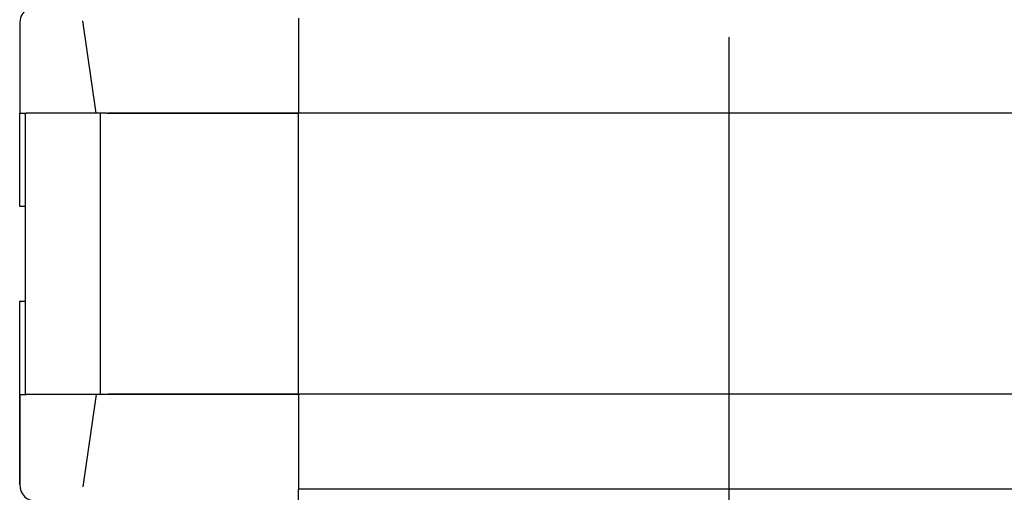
# Model space of a CAD drawing. Header units: millimetres. Extents: x -4265 to -1871, y -660 to 1033.
# Tile 36 of 42: x -3092 to -2795, y 444 to 587. Entities that reach past the tile are written whole.
import ezdxf

# ---------------------------------------------------------------- set-up
doc = ezdxf.new("R2010")
doc.units = ezdxf.units.MM
doc.dimstyles.get("Standard").update_dxf_attribs({"dimtxt": 20, "dimasz": 9, "dimexe": 9, "dimexo": 9, "dimgap": 9, "dimtad": 0, "dimtih": 1, "dimtoh": 1, "dimdsep": 46, "dimtxsty": 'Standard', "dimcen": 0.09, "dimadec": 0, "dimazin": 0, "dimtfac": 1, "dimtofl": 0, "dimtmove": 0, "dimatfit": 3, "dimfxl": 0, "dimtolj": 1, "dimtzin": 0, "dimarcsym": 0})

# ---------------------------------------------------------------- blocks, each defined once
blk = doc.blocks.new('*D22')
at = {"color": 0, "lineweight": -2}
for p, q in [((-3092.36, 436.98), (-3092.36, 59.74)), ((-2628.86, 436.98), (-2628.86, 59.74)), ((-3083.36, 68.74), (-2896.28, 68.74)), ((-2637.86, 68.74), (-2824.94, 68.74))]:
    blk.add_line(p, q, dxfattribs=at)
at = {"color": 0, "lineweight": 18}
for points in [[(-3083.36, 70.24), (-3083.36, 67.24), (-3092.36, 68.74)], [(-2637.86, 70.24), (-2637.86, 67.24), (-2628.86, 68.74)]]:
    blk.add_solid(points, dxfattribs=at)
at = {"layer": 'Defpoints', "color": 0, "lineweight": 18}
for p in [(-3092.36, 445.98), (-2628.86, 445.98), (-2628.86, 68.74)]:
    blk.add_point(p, dxfattribs=at)
at = {"color": 0, "lineweight": 18, "insert": (-2860.61, 68.74), "char_height": 20, "attachment_point": 5}
blk.add_mtext('\\A1;467', dxfattribs=at)
blk = doc.blocks.new('*D23')
at = {"color": 0, "lineweight": -2}
for p, q in [((-2877.91, 581.28), (-2877.91, 120.67)), ((-3092.36, 436.98), (-3092.36, 120.67)), ((-3083.36, 129.67), (-3017.47, 129.67)), ((-2886.91, 129.67), (-2952.8, 129.67))]:
    blk.add_line(p, q, dxfattribs=at)
at = {"color": 0, "lineweight": 18}
for points in [[(-3083.36, 131.17), (-3083.36, 128.17), (-3092.36, 129.67)], [(-2886.91, 131.17), (-2886.91, 128.17), (-2877.91, 129.67)]]:
    blk.add_solid(points, dxfattribs=at)
at = {"layer": 'Defpoints', "color": 0, "lineweight": 18}
for p in [(-2877.91, 590.28), (-3092.36, 445.98), (-2877.91, 129.67)]:
    blk.add_point(p, dxfattribs=at)
at = {"color": 0, "lineweight": 18, "insert": (-2985.13, 129.67), "char_height": 20, "attachment_point": 5}
blk.add_mtext('\\A1;218', dxfattribs=at)

msp = doc.modelspace()

# ---------------------------------------------------------------- linework, layer by layer
for p, q in [((-3008.06, 587.012), (-3008.06, 558.277)), ((-3092.36, 585.577), (-3092.36, 558.277)), ((-3092.36, 585.577), (-3092.36, 558.277)), ((-3069.236, 558.277), (-3073.253, 586.272)), ((-3092.36, 530.077), (-3092.36, 558.277)), ((-3092.36, 558.277), (-3090.4, 558.277)), ((-3090.56, 473.277), (-3090.56, 558.277)), ((-3090.56, 473.277), (-3090.56, 558.277)), ((-3070.701, 558.277), (-3090.4, 558.277)), ((-3065.986, 558.277), (-3070.701, 558.277)), ((-3067.891, 473.277), (-3067.891, 558.277)), ((-3065.986, 558.277), (-3008.06, 558.277)), ((-2713.16, 558.262), (-3065.66, 558.262)), ((-3008.06, 473.277), (-3008.06, 558.277)), ((-3090.56, 530.077), (-3092.36, 530.077)), ((-3092.36, 473.277), (-3092.36, 501.477)), ((-3092.36, 501.477), (-3090.56, 501.477)), ((-3092.36, 473.277), (-3092.36, 445.977)), ((-3092.36, 473.277), (-3090.4, 473.277)), ((-3092.36, 445.977), (-3092.36, 473.277)), ((-3070.701, 473.277), (-3090.4, 473.277)), ((-3069.236, 473.277), (-3073.253, 445.282)), ((-3065.986, 473.277), (-3070.701, 473.277)), ((-3008.06, 473.277), (-3065.986, 473.277)), ((-2713.16, 473.292), (-3065.66, 473.292)), ((-3008.06, 473.277), (-3008.06, 444.541)), ((-3008.06, 440.977), (-3008.06, 444.541)), ((-3008.058, 444.667), (-2713.16, 444.667))]:
    msp.add_line(p, q)
for centre, start, end in [((-3087.36, 585.577), 90, 180), ((-3087.36, 445.977), 180, 270)]:
    msp.add_arc(centre, 5, start, end)

# ---------------------------------------------------------------- dimensions: what is measured, and where the dimension line sits
at = {"lineweight": 18}
for base, p2, text, picture, middle in [((-2877.91, 129.672), (-2877.91, 590.277), '218', '*D23', (-2985.135, 129.672)), ((-2628.86, 68.737), (-2628.86, 445.977), '467', '*D22', (-2860.61, 68.737))]:
    dim = msp.add_linear_dim(base=base, p1=(-3092.36, 445.977), p2=p2, text=text, dimstyle='Standard', dxfattribs=at)
    dim.commit()
    dim.dimension.update_dxf_attribs({"geometry": picture, "text_midpoint": middle})

doc.saveas('drawing.dxf')
